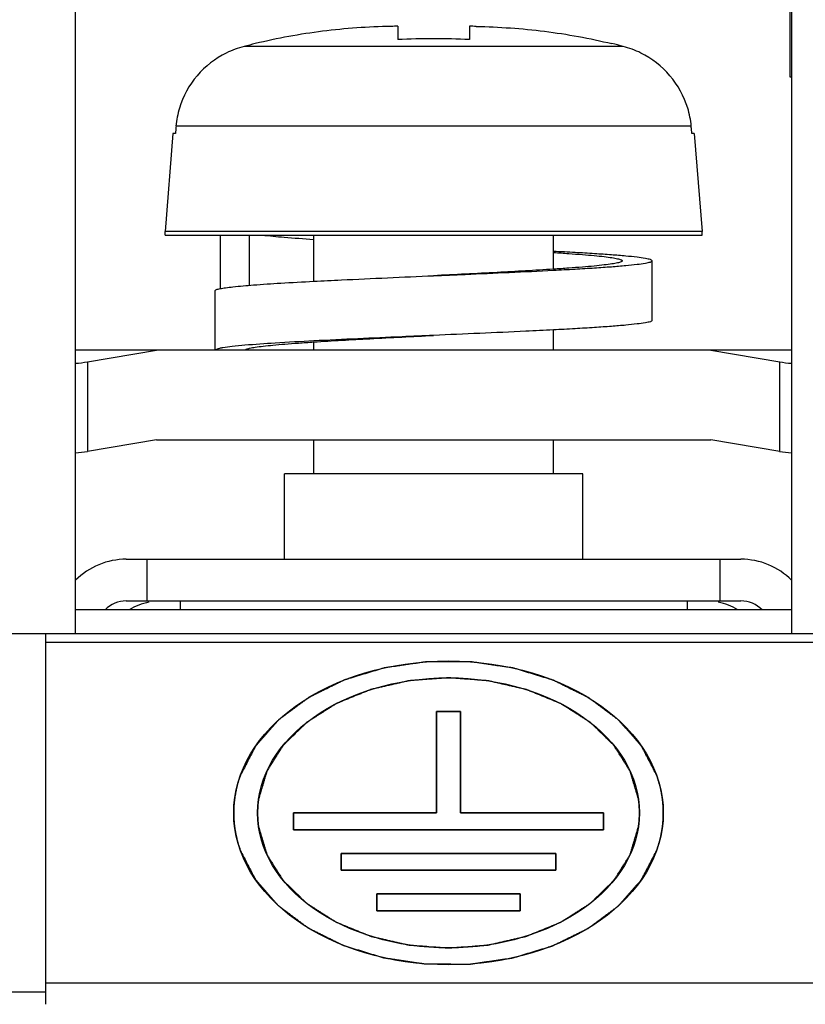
# Model space of a CAD drawing. Header units: millimetres. Extents: x 0 to 1105, y 0 to 772.
# Tile 11 of 58: x 104 to 117, y 344 to 361. Entities that reach past the tile are written whole.
import ezdxf

# ---------------------------------------------------------------- set-up
doc = ezdxf.new("R2010")
doc.units = ezdxf.units.MM
doc.header["$LTSCALE"] = 60.775
doc.layers.get('0').update_dxf_attribs({"linetype": 'CONTINUOUS'})
for name, color, linetype in [('03_ALL_AXES', 7, 'CONTINUOUS'), ('05_ALL_CURVES', 7, 'CONTINUOUS'), ('07_ALL_FEATURES', 7, 'CONTINUOUS')]:
    doc.layers.add(name, color=color, linetype=linetype)

msp = doc.modelspace()

# ---------------------------------------------------------------- linework, layer by layer
at = {"linetype": 'Continuous'}
for p, q in [((104.468, 350.673), (104.468, 365.351)), ((116.468, 365.287), (116.468, 350.673)), ((109.868, 360.852), (109.868, 360.629)), ((111.068, 360.852), (111.068, 360.629)), ((113.644, 360.514), (107.293, 360.514)), ((106.149, 359.157), (106.148, 359.137)), ((106.151, 359.178), (106.149, 359.157)), ((114.786, 359.178), (106.151, 359.178)), ((114.787, 359.157), (114.785, 359.178)), ((114.789, 359.137), (114.787, 359.157)), ((106.1, 359.054), (105.968, 357.413)), ((106.141, 359.054), (106.1, 359.054)), ((106.148, 359.137), (106.141, 359.054)), ((114.795, 359.054), (114.789, 359.137)), ((114.837, 359.054), (114.795, 359.054)), ((114.837, 359.054), (114.968, 357.413)), ((105.968, 357.354), (105.968, 357.413)), ((114.968, 357.413), (105.968, 357.413)), ((105.968, 357.354), (114.968, 357.354)), ((106.892, 357.354), (106.892, 356.456)), ((107.38, 356.513), (107.38, 357.354)), ((108.46, 356.58), (108.46, 357.354)), ((112.476, 356.782), (112.476, 357.354)), ((114.968, 357.354), (114.968, 357.413)), ((114.129, 355.923), (114.129, 356.923)), ((106.808, 355.423), (106.808, 356.423)), ((112.476, 355.423), (112.476, 355.765)), ((108.46, 355.423), (108.46, 355.563)), ((116.468, 355.423), (104.468, 355.423)), ((104.668, 355.23), (105.824, 355.423)), ((115.112, 355.423), (116.268, 355.23)), ((104.668, 355.23), (104.668, 353.73)), ((116.268, 353.73), (116.268, 355.23)), ((105.824, 353.923), (104.668, 353.73)), ((105.824, 353.923), (115.112, 353.923)), ((108.46, 353.354), (108.46, 353.923)), ((112.476, 353.354), (112.476, 353.923)), ((116.268, 353.73), (115.112, 353.923)), ((107.968, 351.923), (107.968, 353.354)), ((112.968, 353.354), (107.968, 353.354)), ((112.968, 351.923), (112.968, 353.354)), ((105.318, 351.923), (115.618, 351.923)), ((105.668, 351.223), (105.668, 351.923)), ((115.268, 351.923), (115.268, 351.223)), ((105.318, 351.223), (115.618, 351.223)), ((106.218, 351.223), (106.218, 351.073)), ((114.718, 351.223), (114.718, 351.073)), ((116.468, 351.073), (104.468, 351.073))]:
    msp.add_line(p, q, dxfattribs=at)
for centre, radius, start, end in [((110.08, 345.903), 14.951, 90.8099, 91.2445), ((110.857, 345.903), 14.951, 88.7555, 89.1901), ((110.468, 347.869), 12.774, 87.308, 92.6922), ((107.681, 359.008), 1.556, 104.4675, 116.1921), ((109.855, 350.784), 10.062, 103.6568, 104.7532), ((111.085, 350.796), 10.05, 75.2467, 76.3444), ((113.255, 359.008), 1.556, 63.8081, 75.5322), ((107.654, 359.045), 1.509, 163.1529, 174.93), ((113.283, 359.045), 1.509, 5.0702, 16.8475), ((104.295, 357.467), 2.268, 274.3788, 279.4709), ((116.641, 357.463), 2.264, 260.5245, 265.6259), ((104.295, 355.963), 2.264, 274.3741, 279.4756), ((116.641, 355.967), 2.268, 260.5291, 265.6212), ((105.318, 350.723), 1.2, 90, 135.109), ((115.618, 350.723), 1.2, 44.891, 90), ((105.318, 350.723), 0.5, 90, 135.536), ((115.618, 350.723), 0.5, 44.4639, 90), ((105.893, 350.223), 1, 101.2713, 121.6895), ((115.043, 350.223), 1, 58.3105, 78.7283)]:
    msp.add_arc(centre, radius, start, end, dxfattribs=at)
for points, knots in [([(109.755, 360.85), (109.563, 360.846), (109.18, 360.83), (108.418, 360.755), (107.851, 360.652), (107.479, 360.561)], [0, 0, 0, 0, 0.250051, 0.500098, 1, 1, 1, 1]), ([(111.182, 360.85), (111.564, 360.842), (112.33, 360.79), (113.085, 360.652), (113.457, 360.561)], [0, 0, 0, 0, 0.500013, 1, 1, 1, 1]), ([(106.994, 360.404), (106.81, 360.313), (106.473, 360.053), (106.269, 359.679), (106.21, 359.482)], [0, 0, 0, 0, 0.500039, 1, 1, 1, 1]), ([(114.727, 359.482), (114.667, 359.679), (114.463, 360.053), (114.127, 360.313), (113.942, 360.404)], [0, 0, 0, 0, 0.499962, 1, 1, 1, 1]), ([(107.595, 357.354), (107.717, 357.34), (108.005, 357.314), (108.293, 357.293), (108.458, 357.282)], [0, 0, 0, 0, 0.426765, 1, 1, 1, 1]), ([(114.129, 356.923), (114.129, 356.927), (114.118, 356.936), (114.097, 356.944), (114.061, 356.954), (113.988, 356.968), (113.862, 356.985), (113.673, 357.004), (113.435, 357.023), (113.152, 357.042), (112.828, 357.062), (112.599, 357.074), (112.478, 357.08)], [0, 0, 0, 0, 0.007252, 0.021162, 0.042911, 0.072701, 0.156232, 0.270837, 0.414878, 0.586206, 0.782237, 1, 1, 1, 1]), ([(112.478, 357.063), (112.563, 357.057), (112.725, 357.046), (112.953, 357.029), (113.15, 357.012), (113.315, 356.995), (113.446, 356.978), (113.54, 356.962), (113.597, 356.947), (113.622, 356.934), (113.629, 356.926), (113.629, 356.923)], [0, 0, 0, 0, 0.219981, 0.416467, 0.587096, 0.729857, 0.843113, 0.925654, 0.977001, 0.991435, 1, 1, 1, 1]), ([(112.476, 356.765), (112.597, 356.771), (112.827, 356.784), (113.151, 356.803), (113.435, 356.823), (113.673, 356.842), (113.862, 356.861), (113.988, 356.878), (114.061, 356.891), (114.097, 356.901), (114.118, 356.909), (114.129, 356.919), (114.129, 356.923)], [0, 0, 0, 0, 0.217747, 0.413774, 0.585106, 0.72915, 0.84376, 0.927297, 0.957089, 0.97884, 0.99275, 1, 1, 1, 1]), ([(113.629, 356.923), (113.629, 356.919), (113.622, 356.911), (113.597, 356.899), (113.54, 356.884), (113.446, 356.867), (113.315, 356.851), (113.15, 356.833), (112.952, 356.816), (112.724, 356.799), (112.563, 356.788), (112.477, 356.782)], [0, 0, 0, 0, 0.008563, 0.022996, 0.074343, 0.156888, 0.270149, 0.412911, 0.583543, 0.780026, 1, 1, 1, 1]), ([(108.46, 356.58), (108.614, 356.588), (109.284, 356.621), (109.953, 356.65), (110.468, 356.673)], [0, 0, 0, 0, 0.231027, 1, 1, 1, 1]), ([(112.477, 356.782), (112.163, 356.762), (111.494, 356.724), (110.824, 356.691), (110.468, 356.673)], [0, 0, 0, 0, 0.468897, 1, 1, 1, 1]), ([(110.468, 356.673), (110.645, 356.68), (111.314, 356.71), (111.984, 356.739), (112.476, 356.765)], [0, 0, 0, 0, 0.263668, 1, 1, 1, 1]), ([(106.889, 356.456), (106.919, 356.463), (106.991, 356.474), (107.177, 356.496), (107.486, 356.522), (107.938, 356.552), (108.275, 356.571), (108.46, 356.58)], [0, 0, 0, 0, 0.058844, 0.138443, 0.357017, 0.647824, 1, 1, 1, 1]), ([(106.808, 356.423), (106.808, 356.426), (106.815, 356.434), (106.842, 356.446), (106.868, 356.452), (106.889, 356.456)], [0, 0, 0, 0, 0.108701, 0.301518, 1, 1, 1, 1]), ([(114.129, 355.923), (114.129, 355.919), (114.118, 355.909), (114.097, 355.901), (114.061, 355.891), (113.988, 355.878), (113.862, 355.861), (113.673, 355.842), (113.435, 355.823), (113.151, 355.803), (112.827, 355.784), (112.597, 355.771), (112.477, 355.765)], [0, 0, 0, 0, 0.007251, 0.02116, 0.042911, 0.072702, 0.156238, 0.270847, 0.414891, 0.586222, 0.78225, 1, 1, 1, 1]), ([(112.477, 355.765), (112.322, 355.757), (111.653, 355.724), (110.983, 355.695), (110.468, 355.673)], [0, 0, 0, 0, 0.231027, 1, 1, 1, 1]), ([(108.46, 355.58), (108.244, 355.569), (107.859, 355.548), (107.474, 355.521), (107.305, 355.507)], [0, 0, 0, 0, 0.561015, 1, 1, 1, 1]), ([(107.308, 355.423), (107.308, 355.426), (107.314, 355.434), (107.34, 355.447), (107.396, 355.462), (107.491, 355.478), (107.621, 355.495), (107.787, 355.512), (107.984, 355.529), (108.212, 355.546), (108.374, 355.557), (108.459, 355.563)], [0, 0, 0, 0, 0.008563, 0.022996, 0.074343, 0.156889, 0.270149, 0.412911, 0.583543, 0.780026, 1, 1, 1, 1]), ([(108.459, 355.563), (108.773, 355.584), (109.443, 355.621), (110.112, 355.655), (110.468, 355.673)], [0, 0, 0, 0, 0.468897, 1, 1, 1, 1]), ([(110.468, 355.673), (110.292, 355.665), (109.622, 355.636), (108.953, 355.606), (108.46, 355.58)], [0, 0, 0, 0, 0.263668, 1, 1, 1, 1]), ([(107.305, 355.507), (107.234, 355.5), (107.11, 355.489), (106.967, 355.471), (106.884, 355.456), (106.844, 355.445), (106.82, 355.437), (106.808, 355.427), (106.808, 355.423)], [0, 0, 0, 0, 0.423404, 0.732503, 0.84273, 0.923094, 0.974168, 1, 1, 1, 1])]:
    msp.add_open_spline(points, degree=3, knots=knots, dxfattribs=at)
at = {"layer": '03_ALL_AXES', "linetype": 'Continuous'}
msp.add_line((103.968, 350.673), (102.968, 350.673), dxfattribs=at)
at = {"layer": '05_ALL_CURVES', "linetype": 'Continuous'}
for p, q in [((110.518, 347.673), (110.518, 349.37)), ((110.518, 349.37), (110.918, 349.37)), ((110.918, 349.37), (110.918, 347.673)), ((108.118, 347.39), (108.118, 347.673)), ((108.118, 347.673), (110.518, 347.673)), ((110.918, 347.673), (113.318, 347.673)), ((113.318, 347.673), (113.318, 347.39)), ((113.318, 347.39), (108.118, 347.39)), ((108.918, 346.711), (108.918, 346.994)), ((108.918, 346.994), (112.518, 346.994)), ((112.518, 346.994), (112.518, 346.711)), ((112.518, 346.711), (108.918, 346.711)), ((109.518, 346.032), (109.518, 346.315)), ((109.518, 346.315), (111.918, 346.315)), ((111.918, 346.315), (111.918, 346.032)), ((111.918, 346.032), (109.518, 346.032))]:
    msp.add_line(p, q, dxfattribs=at)
for points, knots in [([(114.205, 348.306), (114.188, 348.338), (114.154, 348.404), (114.112, 348.486), (114.077, 348.551), (114.052, 348.6), (114.026, 348.649), (114.005, 348.69), (113.988, 348.723), (113.978, 348.743), (113.969, 348.759), (113.964, 348.77), (113.959, 348.778), (113.956, 348.784), (113.954, 348.789), (113.95, 348.793), (113.947, 348.796), (113.943, 348.801), (113.936, 348.808), (113.928, 348.818), (113.919, 348.829), (113.906, 348.844), (113.889, 348.862), (113.863, 348.892), (113.831, 348.929), (113.792, 348.973), (113.753, 349.017), (113.714, 349.062), (113.675, 349.106), (113.643, 349.143), (113.62, 349.169), (113.607, 349.184), (113.597, 349.195), (113.588, 349.206), (113.58, 349.216), (113.574, 349.222), (113.571, 349.226), (113.566, 349.229), (113.561, 349.233), (113.553, 349.239), (113.542, 349.247), (113.525, 349.26), (113.504, 349.276), (113.479, 349.295), (113.445, 349.32), (113.402, 349.351), (113.352, 349.389), (113.301, 349.427), (113.25, 349.465), (113.199, 349.503), (113.157, 349.535), (113.127, 349.557), (113.111, 349.57), (113.098, 349.579), (113.087, 349.587), (113.08, 349.593), (113.076, 349.596), (113.073, 349.598), (113.071, 349.599), (113.068, 349.601), (113.064, 349.603), (113.055, 349.607), (113.043, 349.614), (113.027, 349.621), (113.007, 349.631), (112.982, 349.643), (112.952, 349.658), (112.911, 349.678), (112.861, 349.703), (112.78, 349.743), (112.7, 349.783), (112.629, 349.818), (112.589, 349.838), (112.558, 349.853), (112.528, 349.868), (112.505, 349.88), (112.49, 349.887), (112.484, 349.89), (112.479, 349.893), (112.475, 349.895), (112.471, 349.896), (112.465, 349.898), (112.458, 349.9), (112.447, 349.903), (112.433, 349.908), (112.416, 349.913), (112.393, 349.92), (112.354, 349.932), (112.297, 349.949), (112.229, 349.97), (112.139, 349.997), (112.048, 350.025), (111.969, 350.049), (111.924, 350.063), (111.89, 350.074), (111.862, 350.082), (111.839, 350.089), (111.825, 350.093), (111.814, 350.097), (111.807, 350.099), (111.801, 350.1), (111.795, 350.101), (111.784, 350.102), (111.769, 350.105), (111.745, 350.108), (111.715, 350.113), (111.667, 350.12), (111.606, 350.129), (111.534, 350.139), (111.462, 350.15), (111.389, 350.161), (111.317, 350.171), (111.257, 350.18), (111.209, 350.187), (111.178, 350.192), (111.154, 350.195), (111.136, 350.198), (111.121, 350.2), (111.109, 350.202), (111.102, 350.203), (111.096, 350.204), (111.089, 350.204), (111.078, 350.204), (111.056, 350.204), (111.025, 350.204), (110.987, 350.204), (110.937, 350.205), (110.875, 350.205), (110.8, 350.205), (110.724, 350.205), (110.649, 350.205), (110.574, 350.205), (110.511, 350.205), (110.461, 350.205), (110.424, 350.205), (110.392, 350.205), (110.371, 350.205), (110.36, 350.205), (110.353, 350.205), (110.347, 350.204), (110.34, 350.203), (110.328, 350.201), (110.313, 350.199), (110.295, 350.197), (110.27, 350.193), (110.24, 350.189), (110.192, 350.182), (110.132, 350.173), (110.059, 350.162), (109.987, 350.152), (109.914, 350.141), (109.842, 350.131), (109.782, 350.122), (109.733, 350.115), (109.703, 350.111), (109.679, 350.107), (109.664, 350.105), (109.654, 350.104), (109.648, 350.103), (109.641, 350.102), (109.634, 350.1), (109.623, 350.096), (109.609, 350.092), (109.586, 350.085), (109.558, 350.076), (109.524, 350.066), (109.479, 350.052), (109.4, 350.028), (109.309, 350.001), (109.218, 349.974), (109.15, 349.953), (109.094, 349.936), (109.054, 349.924), (109.032, 349.917), (109.015, 349.912), (109, 349.907), (108.989, 349.904), (108.982, 349.902), (108.976, 349.9), (108.972, 349.899), (108.969, 349.897), (108.963, 349.894), (108.957, 349.891), (108.942, 349.884), (108.919, 349.873), (108.889, 349.858), (108.858, 349.843), (108.818, 349.823), (108.747, 349.788), (108.666, 349.748), (108.585, 349.709), (108.535, 349.684), (108.494, 349.664), (108.464, 349.649), (108.439, 349.637), (108.419, 349.627), (108.403, 349.619), (108.391, 349.613), (108.382, 349.609), (108.377, 349.607), (108.375, 349.605), (108.373, 349.604), (108.37, 349.602), (108.366, 349.599), (108.359, 349.593), (108.348, 349.585), (108.335, 349.576), (108.318, 349.563), (108.288, 349.541), (108.246, 349.509), (108.195, 349.472), (108.144, 349.434), (108.093, 349.396), (108.042, 349.358), (108, 349.327), (107.966, 349.301), (107.94, 349.282), (107.919, 349.267), (107.902, 349.254), (107.891, 349.246), (107.883, 349.24), (107.878, 349.236), (107.873, 349.233), (107.87, 349.229), (107.864, 349.223), (107.856, 349.213), (107.846, 349.202), (107.837, 349.191), (107.824, 349.176), (107.801, 349.151), (107.768, 349.114), (107.729, 349.069), (107.69, 349.025), (107.651, 348.981), (107.612, 348.936), (107.579, 348.899), (107.553, 348.87), (107.536, 348.851), (107.523, 348.837), (107.514, 348.826), (107.505, 348.816), (107.499, 348.809), (107.495, 348.804), (107.492, 348.801), (107.488, 348.797), (107.486, 348.792), (107.482, 348.786), (107.478, 348.777), (107.472, 348.767), (107.464, 348.75), (107.453, 348.729), (107.436, 348.696), (107.414, 348.655), (107.388, 348.605), (107.362, 348.555), (107.327, 348.489), (107.283, 348.405), (107.249, 348.339), (107.231, 348.306)], [0, 0, 0, 0, 0.015625, 0.03125, 0.039062, 0.046875, 0.054688, 0.0625, 0.066406, 0.070312, 0.072266, 0.074219, 0.075195, 0.076172, 0.077148, 0.077637, 0.078125, 0.079102, 0.080078, 0.082031, 0.083984, 0.085938, 0.089844, 0.09375, 0.101562, 0.109375, 0.117188, 0.125, 0.132812, 0.140625, 0.144531, 0.146484, 0.148438, 0.150391, 0.152344, 0.15332, 0.153809, 0.154297, 0.155273, 0.15625, 0.158203, 0.160156, 0.164062, 0.167969, 0.171875, 0.179688, 0.1875, 0.195312, 0.203125, 0.210938, 0.21875, 0.222656, 0.224609, 0.226562, 0.228516, 0.229492, 0.22998, 0.230469, 0.230713, 0.230957, 0.231445, 0.232422, 0.234375, 0.236328, 0.238281, 0.242188, 0.246094, 0.25, 0.257812, 0.265625, 0.28125, 0.289062, 0.292969, 0.296875, 0.300781, 0.304688, 0.305664, 0.306641, 0.307129, 0.307617, 0.308105, 0.308594, 0.30957, 0.310547, 0.3125, 0.314453, 0.316406, 0.320312, 0.328125, 0.335938, 0.34375, 0.359375, 0.367188, 0.371094, 0.375, 0.378906, 0.380859, 0.382812, 0.383789, 0.384766, 0.385254, 0.385742, 0.386719, 0.388672, 0.390625, 0.394531, 0.398438, 0.40625, 0.414062, 0.421875, 0.429688, 0.4375, 0.445312, 0.449219, 0.453125, 0.455078, 0.457031, 0.458984, 0.459961, 0.460938, 0.461426, 0.461914, 0.462891, 0.464844, 0.46875, 0.472656, 0.476562, 0.484375, 0.492188, 0.5, 0.507812, 0.515625, 0.523438, 0.527344, 0.53125, 0.535156, 0.537109, 0.538086, 0.538574, 0.539062, 0.540039, 0.541016, 0.542969, 0.544922, 0.546875, 0.550781, 0.554688, 0.5625, 0.570312, 0.578125, 0.585938, 0.59375, 0.601562, 0.605469, 0.609375, 0.611328, 0.613281, 0.614258, 0.614746, 0.615234, 0.616211, 0.617188, 0.619141, 0.621094, 0.625, 0.628906, 0.632812, 0.640625, 0.65625, 0.664062, 0.671875, 0.679688, 0.683594, 0.685547, 0.6875, 0.689453, 0.69043, 0.691406, 0.691895, 0.692383, 0.692871, 0.693359, 0.694336, 0.695312, 0.699219, 0.703125, 0.707031, 0.710938, 0.71875, 0.734375, 0.742188, 0.75, 0.753906, 0.757812, 0.761719, 0.763672, 0.765625, 0.767578, 0.768555, 0.769043, 0.769287, 0.769531, 0.77002, 0.770508, 0.771484, 0.773438, 0.775391, 0.777344, 0.78125, 0.789062, 0.796875, 0.804688, 0.8125, 0.820312, 0.828125, 0.832031, 0.835938, 0.839844, 0.841797, 0.84375, 0.844727, 0.845703, 0.846191, 0.84668, 0.847656, 0.849609, 0.851562, 0.853516, 0.855469, 0.859375, 0.867188, 0.875, 0.882812, 0.890625, 0.898438, 0.90625, 0.910156, 0.914062, 0.916016, 0.917969, 0.919922, 0.920898, 0.921875, 0.922363, 0.922852, 0.923828, 0.924805, 0.925781, 0.927734, 0.929688, 0.933594, 0.9375, 0.945312, 0.953125, 0.960938, 0.96875, 0.984375, 1, 1, 1, 1]), ([(113.901, 347.908), (113.891, 347.942), (113.87, 348.009), (113.845, 348.094), (113.825, 348.161), (113.812, 348.203), (113.802, 348.237), (113.795, 348.262), (113.787, 348.288), (113.781, 348.309), (113.776, 348.326), (113.772, 348.338), (113.769, 348.349), (113.766, 348.357), (113.765, 348.363), (113.763, 348.367), (113.762, 348.371), (113.759, 348.376), (113.755, 348.382), (113.75, 348.39), (113.744, 348.4), (113.734, 348.415), (113.722, 348.435), (113.702, 348.467), (113.677, 348.506), (113.647, 348.553), (113.618, 348.6), (113.588, 348.648), (113.563, 348.687), (113.543, 348.719), (113.528, 348.742), (113.516, 348.762), (113.506, 348.778), (113.5, 348.788), (113.496, 348.795), (113.493, 348.798), (113.492, 348.801), (113.49, 348.803), (113.489, 348.805), (113.486, 348.808), (113.479, 348.814), (113.47, 348.823), (113.46, 348.833), (113.449, 348.843), (113.434, 348.857), (113.409, 348.882), (113.374, 348.917), (113.316, 348.973), (113.259, 349.028), (113.209, 349.077), (113.18, 349.105), (113.159, 349.126), (113.141, 349.144), (113.126, 349.158), (113.116, 349.168), (113.108, 349.176), (113.102, 349.181), (113.1, 349.184), (113.097, 349.186), (113.092, 349.189), (113.087, 349.193), (113.078, 349.199), (113.066, 349.206), (113.053, 349.214), (113.035, 349.226), (113.012, 349.24), (112.985, 349.258), (112.948, 349.281), (112.903, 349.31), (112.849, 349.344), (112.794, 349.379), (112.749, 349.408), (112.713, 349.431), (112.686, 349.448), (112.663, 349.463), (112.645, 349.474), (112.631, 349.483), (112.62, 349.49), (112.611, 349.496), (112.605, 349.499), (112.601, 349.502), (112.596, 349.505), (112.586, 349.508), (112.573, 349.514), (112.557, 349.52), (112.536, 349.529), (112.51, 349.54), (112.478, 349.553), (112.436, 349.57), (112.362, 349.6), (112.278, 349.635), (112.193, 349.669), (112.14, 349.691), (112.098, 349.708), (112.072, 349.719), (112.051, 349.727), (112.037, 349.733), (112.028, 349.737), (112.024, 349.738), (112.021, 349.74), (112.018, 349.74), (112.014, 349.741), (112.009, 349.742), (111.998, 349.745), (111.984, 349.748), (111.961, 349.753), (111.932, 349.76), (111.897, 349.768), (111.851, 349.779), (111.793, 349.792), (111.723, 349.808), (111.653, 349.824), (111.584, 349.84), (111.526, 349.853), (111.479, 349.864), (111.45, 349.871), (111.427, 349.876), (111.413, 349.879), (111.401, 349.882), (111.392, 349.884), (111.385, 349.886), (111.379, 349.886), (111.37, 349.887), (111.356, 349.888), (111.338, 349.889), (111.32, 349.891), (111.296, 349.892), (111.265, 349.895), (111.217, 349.898), (111.132, 349.905), (111.035, 349.912), (110.938, 349.919), (110.877, 349.924), (110.829, 349.927), (110.799, 349.93), (110.774, 349.931), (110.756, 349.933), (110.741, 349.934), (110.73, 349.935), (110.724, 349.935), (110.72, 349.936), (110.715, 349.935), (110.709, 349.935), (110.699, 349.934), (110.683, 349.933), (110.665, 349.931), (110.641, 349.93), (110.611, 349.927), (110.562, 349.924), (110.501, 349.919), (110.404, 349.912), (110.307, 349.905), (110.222, 349.899), (110.174, 349.895), (110.144, 349.893), (110.119, 349.891), (110.101, 349.89), (110.083, 349.888), (110.069, 349.887), (110.06, 349.887), (110.054, 349.886), (110.047, 349.884), (110.038, 349.883), (110.027, 349.88), (110.012, 349.877), (109.989, 349.871), (109.96, 349.865), (109.914, 349.854), (109.856, 349.841), (109.786, 349.825), (109.716, 349.809), (109.647, 349.793), (109.589, 349.779), (109.542, 349.769), (109.508, 349.761), (109.479, 349.754), (109.455, 349.749), (109.441, 349.745), (109.431, 349.743), (109.425, 349.742), (109.421, 349.741), (109.418, 349.74), (109.416, 349.739), (109.411, 349.737), (109.402, 349.734), (109.389, 349.728), (109.367, 349.72), (109.341, 349.709), (109.299, 349.692), (109.246, 349.67), (109.161, 349.636), (109.077, 349.601), (109.003, 349.571), (108.961, 349.554), (108.929, 349.541), (108.903, 349.53), (108.882, 349.521), (108.866, 349.515), (108.852, 349.51), (108.843, 349.506), (108.838, 349.504), (108.834, 349.501), (108.828, 349.497), (108.819, 349.491), (108.807, 349.484), (108.794, 349.476), (108.776, 349.464), (108.753, 349.45), (108.726, 349.432), (108.69, 349.409), (108.644, 349.38), (108.59, 349.346), (108.535, 349.311), (108.49, 349.282), (108.454, 349.259), (108.427, 349.242), (108.404, 349.228), (108.386, 349.216), (108.372, 349.207), (108.361, 349.2), (108.352, 349.194), (108.346, 349.191), (108.341, 349.188), (108.339, 349.185), (108.336, 349.183), (108.331, 349.178), (108.323, 349.17), (108.312, 349.159), (108.298, 349.145), (108.28, 349.128), (108.258, 349.107), (108.229, 349.079), (108.179, 349.03), (108.122, 348.974), (108.064, 348.919), (108.029, 348.884), (108.004, 348.859), (107.989, 348.845), (107.978, 348.835), (107.968, 348.824), (107.959, 348.816), (107.952, 348.81), (107.949, 348.807), (107.947, 348.805), (107.946, 348.803), (107.945, 348.8), (107.942, 348.796), (107.938, 348.79), (107.932, 348.78), (107.922, 348.764), (107.909, 348.744), (107.894, 348.721), (107.875, 348.689), (107.85, 348.65), (107.82, 348.603), (107.79, 348.555), (107.76, 348.508), (107.736, 348.469), (107.716, 348.437), (107.703, 348.417), (107.693, 348.402), (107.687, 348.392), (107.682, 348.384), (107.679, 348.378), (107.675, 348.373), (107.674, 348.369), (107.673, 348.365), (107.671, 348.359), (107.669, 348.351), (107.665, 348.34), (107.662, 348.327), (107.656, 348.31), (107.65, 348.289), (107.642, 348.263), (107.635, 348.238), (107.625, 348.204), (107.612, 348.161), (107.591, 348.093), (107.566, 348.007), (107.545, 347.939), (107.535, 347.905)], [0, 0, 0, 0, 0.015625, 0.03125, 0.039062, 0.046875, 0.050781, 0.054688, 0.058594, 0.0625, 0.064453, 0.066406, 0.068359, 0.069336, 0.070312, 0.070801, 0.071289, 0.072266, 0.073242, 0.074219, 0.076172, 0.078125, 0.082031, 0.085938, 0.09375, 0.101562, 0.109375, 0.117188, 0.125, 0.128906, 0.132812, 0.136719, 0.138672, 0.140625, 0.141602, 0.14209, 0.142578, 0.142822, 0.143066, 0.143555, 0.144531, 0.146484, 0.148438, 0.150391, 0.152344, 0.15625, 0.164062, 0.171875, 0.1875, 0.195312, 0.199219, 0.203125, 0.207031, 0.208984, 0.210938, 0.212891, 0.213379, 0.213867, 0.214355, 0.214844, 0.21582, 0.216797, 0.21875, 0.220703, 0.222656, 0.226562, 0.230469, 0.234375, 0.242188, 0.25, 0.257812, 0.265625, 0.269531, 0.273438, 0.277344, 0.279297, 0.28125, 0.283203, 0.28418, 0.285156, 0.285645, 0.286133, 0.287109, 0.289062, 0.291016, 0.292969, 0.296875, 0.300781, 0.304688, 0.3125, 0.328125, 0.335938, 0.34375, 0.347656, 0.351562, 0.353516, 0.355469, 0.356445, 0.356934, 0.357178, 0.357422, 0.35791, 0.358398, 0.359375, 0.361328, 0.363281, 0.367188, 0.371094, 0.375, 0.382812, 0.390625, 0.398438, 0.40625, 0.414062, 0.417969, 0.421875, 0.423828, 0.425781, 0.426758, 0.427734, 0.428711, 0.429199, 0.429688, 0.431641, 0.433594, 0.435547, 0.4375, 0.441406, 0.445312, 0.453125, 0.46875, 0.476562, 0.484375, 0.488281, 0.492188, 0.494141, 0.496094, 0.498047, 0.499023, 0.499512, 0.5, 0.500488, 0.500977, 0.501953, 0.503906, 0.505859, 0.507812, 0.511719, 0.515625, 0.523438, 0.53125, 0.546875, 0.554688, 0.558594, 0.5625, 0.564453, 0.566406, 0.568359, 0.570312, 0.570801, 0.571289, 0.572266, 0.573242, 0.574219, 0.576172, 0.578125, 0.582031, 0.585938, 0.59375, 0.601562, 0.609375, 0.617188, 0.625, 0.628906, 0.632812, 0.636719, 0.638672, 0.640625, 0.641602, 0.64209, 0.642578, 0.642822, 0.643066, 0.643555, 0.644531, 0.646484, 0.648438, 0.652344, 0.65625, 0.664062, 0.671875, 0.6875, 0.695312, 0.699219, 0.703125, 0.707031, 0.708984, 0.710938, 0.712891, 0.713867, 0.714355, 0.714844, 0.71582, 0.716797, 0.71875, 0.720703, 0.722656, 0.726562, 0.730469, 0.734375, 0.742188, 0.75, 0.757812, 0.765625, 0.769531, 0.773438, 0.777344, 0.779297, 0.78125, 0.783203, 0.78418, 0.785156, 0.785645, 0.786133, 0.786621, 0.787109, 0.789062, 0.791016, 0.792969, 0.796875, 0.800781, 0.804688, 0.8125, 0.828125, 0.835938, 0.84375, 0.847656, 0.849609, 0.851562, 0.853516, 0.855469, 0.856445, 0.856934, 0.857178, 0.857422, 0.85791, 0.858398, 0.859375, 0.861328, 0.863281, 0.867188, 0.871094, 0.875, 0.882812, 0.890625, 0.898438, 0.90625, 0.914062, 0.917969, 0.921875, 0.923828, 0.925781, 0.926758, 0.927734, 0.928711, 0.929199, 0.929688, 0.930664, 0.931641, 0.933594, 0.935547, 0.9375, 0.941406, 0.945312, 0.949219, 0.953125, 0.960938, 0.96875, 0.984375, 1, 1, 1, 1]), ([(107.231, 348.306), (107.226, 348.291), (107.22, 348.272), (107.212, 348.249), (107.207, 348.234), (107.201, 348.215), (107.194, 348.192), (107.187, 348.169), (107.181, 348.146), (107.175, 348.124), (107.17, 348.1), (107.164, 348.077), (107.159, 348.054), (107.155, 348.035), (107.152, 348.02), (107.15, 348.01), (107.149, 348.003), (107.147, 347.994), (107.145, 347.98), (107.141, 347.959), (107.139, 347.943), (107.137, 347.935)], [0, 0, 0, 0, 0.125, 0.15625, 0.1875, 0.25, 0.3125, 0.375, 0.4375, 0.5, 0.5625, 0.625, 0.6875, 0.75, 0.78125, 0.8125, 0.828125, 0.84375, 0.875, 0.9375, 1, 1, 1, 1]), ([(114.298, 347.939), (114.297, 347.946), (114.295, 347.959), (114.293, 347.974), (114.291, 347.984), (114.29, 347.988), (114.29, 347.991), (114.289, 347.995), (114.288, 348.002), (114.286, 348.011), (114.283, 348.027), (114.279, 348.046), (114.274, 348.069), (114.269, 348.092), (114.264, 348.115), (114.257, 348.138), (114.251, 348.161), (114.245, 348.184), (114.239, 348.203), (114.234, 348.218), (114.231, 348.228), (114.229, 348.234), (114.228, 348.238), (114.227, 348.243), (114.225, 348.248), (114.22, 348.261), (114.214, 348.28), (114.208, 348.297), (114.205, 348.306)], [0, 0, 0, 0, 0.0625, 0.125, 0.140625, 0.15625, 0.164062, 0.171875, 0.1875, 0.21875, 0.25, 0.3125, 0.375, 0.4375, 0.5, 0.5625, 0.625, 0.6875, 0.75, 0.78125, 0.8125, 0.828125, 0.835938, 0.84375, 0.859375, 0.875, 0.9375, 1, 1, 1, 1]), ([(107.137, 347.935), (107.137, 347.93), (107.135, 347.921), (107.134, 347.911), (107.133, 347.905), (107.133, 347.902), (107.133, 347.9), (107.132, 347.897), (107.132, 347.892), (107.131, 347.885), (107.13, 347.874), (107.128, 347.86), (107.126, 347.844), (107.125, 347.827), (107.123, 347.811), (107.122, 347.794), (107.121, 347.777), (107.12, 347.761), (107.12, 347.747), (107.119, 347.736), (107.119, 347.729), (107.119, 347.723), (107.119, 347.717), (107.119, 347.706), (107.118, 347.691), (107.118, 347.679), (107.118, 347.673)], [0, 0, 0, 0, 0.0625, 0.125, 0.140625, 0.15625, 0.164062, 0.171875, 0.1875, 0.21875, 0.25, 0.3125, 0.375, 0.4375, 0.5, 0.5625, 0.625, 0.6875, 0.75, 0.78125, 0.8125, 0.828125, 0.84375, 0.875, 0.9375, 1, 1, 1, 1]), ([(114.318, 347.673), (114.318, 347.684), (114.318, 347.7), (114.317, 347.723), (114.317, 347.739), (114.316, 347.756), (114.315, 347.773), (114.314, 347.789), (114.313, 347.806), (114.312, 347.823), (114.31, 347.839), (114.309, 347.856), (114.307, 347.872), (114.305, 347.889), (114.302, 347.911), (114.3, 347.928), (114.298, 347.939)], [0, 0, 0, 0, 0.125, 0.1875, 0.25, 0.3125, 0.375, 0.4375, 0.5, 0.5625, 0.625, 0.6875, 0.75, 0.8125, 0.875, 1, 1, 1, 1]), ([(107.535, 347.905), (107.535, 347.901), (107.533, 347.893), (107.532, 347.884), (107.531, 347.878), (107.531, 347.876), (107.531, 347.874), (107.531, 347.872), (107.53, 347.867), (107.529, 347.861), (107.528, 347.851), (107.527, 347.839), (107.525, 347.824), (107.524, 347.809), (107.523, 347.795), (107.522, 347.78), (107.521, 347.765), (107.52, 347.75), (107.52, 347.735), (107.519, 347.723), (107.519, 347.713), (107.519, 347.702), (107.518, 347.689), (107.518, 347.678), (107.518, 347.673)], [0, 0, 0, 0, 0.0625, 0.125, 0.140625, 0.15625, 0.164062, 0.171875, 0.1875, 0.21875, 0.25, 0.3125, 0.375, 0.4375, 0.5, 0.5625, 0.625, 0.6875, 0.75, 0.8125, 0.84375, 0.875, 0.9375, 1, 1, 1, 1]), ([(113.918, 347.673), (113.918, 347.677), (113.918, 347.685), (113.918, 347.693), (113.918, 347.699), (113.918, 347.702), (113.918, 347.704), (113.918, 347.706), (113.918, 347.71), (113.917, 347.717), (113.917, 347.727), (113.917, 347.739), (113.916, 347.754), (113.915, 347.768), (113.914, 347.783), (113.913, 347.798), (113.912, 347.813), (113.911, 347.828), (113.909, 347.84), (113.908, 347.85), (113.908, 347.856), (113.907, 347.861), (113.906, 347.866), (113.905, 347.876), (113.903, 347.891), (113.902, 347.902), (113.901, 347.908)], [0, 0, 0, 0, 0.0625, 0.125, 0.140625, 0.15625, 0.164062, 0.171875, 0.1875, 0.21875, 0.25, 0.3125, 0.375, 0.4375, 0.5, 0.5625, 0.625, 0.6875, 0.75, 0.78125, 0.8125, 0.828125, 0.84375, 0.875, 0.9375, 1, 1, 1, 1]), ([(107.118, 347.673), (107.118, 347.662), (107.118, 347.645), (107.119, 347.623), (107.12, 347.606), (107.12, 347.589), (107.121, 347.573), (107.122, 347.556), (107.123, 347.539), (107.125, 347.523), (107.126, 347.506), (107.127, 347.49), (107.129, 347.473), (107.131, 347.456), (107.134, 347.434), (107.136, 347.417), (107.138, 347.406)], [0, 0, 0, 0, 0.125, 0.1875, 0.25, 0.3125, 0.375, 0.4375, 0.5, 0.5625, 0.625, 0.6875, 0.75, 0.8125, 0.875, 1, 1, 1, 1]), ([(107.518, 347.673), (107.518, 347.669), (107.518, 347.661), (107.518, 347.652), (107.518, 347.646), (107.518, 347.644), (107.518, 347.642), (107.519, 347.639), (107.519, 347.635), (107.519, 347.629), (107.519, 347.619), (107.52, 347.607), (107.52, 347.592), (107.521, 347.577), (107.522, 347.562), (107.523, 347.547), (107.524, 347.533), (107.526, 347.518), (107.527, 347.505), (107.528, 347.496), (107.529, 347.489), (107.529, 347.485), (107.53, 347.479), (107.531, 347.469), (107.533, 347.455), (107.535, 347.443), (107.536, 347.437)], [0, 0, 0, 0, 0.0625, 0.125, 0.140625, 0.15625, 0.164062, 0.171875, 0.1875, 0.21875, 0.25, 0.3125, 0.375, 0.4375, 0.5, 0.5625, 0.625, 0.6875, 0.75, 0.78125, 0.8125, 0.828125, 0.84375, 0.875, 0.9375, 1, 1, 1, 1]), ([(113.901, 347.441), (113.902, 347.444), (113.903, 347.452), (113.904, 347.461), (113.905, 347.467), (113.905, 347.47), (113.905, 347.471), (113.906, 347.474), (113.906, 347.478), (113.907, 347.484), (113.908, 347.494), (113.91, 347.506), (113.911, 347.521), (113.912, 347.536), (113.914, 347.551), (113.914, 347.566), (113.915, 347.58), (113.916, 347.595), (113.917, 347.61), (113.917, 347.622), (113.918, 347.632), (113.918, 347.643), (113.918, 347.657), (113.918, 347.667), (113.918, 347.673)], [0, 0, 0, 0, 0.0625, 0.125, 0.140625, 0.15625, 0.164062, 0.171875, 0.1875, 0.21875, 0.25, 0.3125, 0.375, 0.4375, 0.5, 0.5625, 0.625, 0.6875, 0.75, 0.8125, 0.84375, 0.875, 0.9375, 1, 1, 1, 1]), ([(114.299, 347.411), (114.3, 347.415), (114.301, 347.424), (114.302, 347.434), (114.303, 347.441), (114.304, 347.443), (114.304, 347.446), (114.304, 347.448), (114.305, 347.453), (114.305, 347.46), (114.307, 347.471), (114.308, 347.485), (114.31, 347.502), (114.311, 347.518), (114.313, 347.535), (114.314, 347.551), (114.315, 347.568), (114.316, 347.585), (114.316, 347.599), (114.317, 347.61), (114.317, 347.617), (114.317, 347.622), (114.318, 347.628), (114.318, 347.639), (114.318, 347.654), (114.318, 347.667), (114.318, 347.673)], [0, 0, 0, 0, 0.0625, 0.125, 0.140625, 0.15625, 0.164062, 0.171875, 0.1875, 0.21875, 0.25, 0.3125, 0.375, 0.4375, 0.5, 0.5625, 0.625, 0.6875, 0.75, 0.78125, 0.8125, 0.828125, 0.84375, 0.875, 0.9375, 1, 1, 1, 1]), ([(107.536, 347.437), (107.546, 347.404), (107.566, 347.336), (107.591, 347.252), (107.611, 347.184), (107.624, 347.142), (107.634, 347.108), (107.642, 347.083), (107.649, 347.058), (107.656, 347.037), (107.661, 347.02), (107.665, 347.007), (107.668, 346.997), (107.67, 346.988), (107.672, 346.983), (107.673, 346.979), (107.674, 346.974), (107.678, 346.969), (107.681, 346.964), (107.686, 346.956), (107.692, 346.946), (107.702, 346.93), (107.715, 346.91), (107.734, 346.879), (107.759, 346.839), (107.789, 346.792), (107.819, 346.745), (107.848, 346.698), (107.873, 346.658), (107.893, 346.627), (107.908, 346.603), (107.92, 346.583), (107.93, 346.568), (107.936, 346.558), (107.941, 346.551), (107.943, 346.547), (107.945, 346.544), (107.946, 346.542), (107.948, 346.541), (107.951, 346.538), (107.957, 346.532), (107.966, 346.523), (107.977, 346.512), (107.988, 346.502), (108.002, 346.488), (108.027, 346.464), (108.063, 346.429), (108.12, 346.373), (108.177, 346.317), (108.228, 346.268), (108.256, 346.24), (108.278, 346.219), (108.296, 346.202), (108.31, 346.188), (108.321, 346.177), (108.329, 346.17), (108.334, 346.164), (108.337, 346.162), (108.339, 346.159), (108.344, 346.156), (108.35, 346.153), (108.359, 346.147), (108.37, 346.14), (108.384, 346.131), (108.402, 346.119), (108.424, 346.105), (108.452, 346.088), (108.488, 346.065), (108.533, 346.036), (108.588, 346.001), (108.642, 345.966), (108.687, 345.938), (108.723, 345.915), (108.751, 345.897), (108.773, 345.883), (108.791, 345.871), (108.805, 345.863), (108.816, 345.855), (108.825, 345.85), (108.831, 345.846), (108.835, 345.843), (108.841, 345.841), (108.85, 345.837), (108.863, 345.832), (108.879, 345.825), (108.9, 345.817), (108.926, 345.806), (108.958, 345.793), (109, 345.776), (109.074, 345.745), (109.159, 345.711), (109.243, 345.676), (109.296, 345.655), (109.338, 345.637), (109.365, 345.627), (109.386, 345.618), (109.399, 345.613), (109.408, 345.609), (109.413, 345.607), (109.415, 345.606), (109.418, 345.605), (109.422, 345.604), (109.428, 345.603), (109.438, 345.601), (109.452, 345.597), (109.476, 345.592), (109.505, 345.585), (109.539, 345.577), (109.586, 345.567), (109.644, 345.553), (109.713, 345.537), (109.783, 345.521), (109.853, 345.505), (109.91, 345.492), (109.957, 345.481), (109.986, 345.475), (110.009, 345.469), (110.024, 345.466), (110.035, 345.463), (110.044, 345.461), (110.051, 345.46), (110.057, 345.459), (110.066, 345.458), (110.08, 345.458), (110.098, 345.456), (110.116, 345.455), (110.141, 345.453), (110.171, 345.451), (110.219, 345.447), (110.304, 345.441), (110.401, 345.433), (110.498, 345.426), (110.559, 345.422), (110.607, 345.418), (110.638, 345.416), (110.662, 345.414), (110.68, 345.413), (110.695, 345.412), (110.706, 345.411), (110.712, 345.41), (110.717, 345.41), (110.721, 345.41), (110.727, 345.411), (110.738, 345.412), (110.753, 345.413), (110.771, 345.414), (110.795, 345.416), (110.826, 345.418), (110.874, 345.422), (110.935, 345.426), (111.032, 345.433), (111.129, 345.44), (111.214, 345.447), (111.262, 345.45), (111.293, 345.453), (111.317, 345.454), (111.335, 345.456), (111.353, 345.457), (111.367, 345.458), (111.376, 345.459), (111.382, 345.459), (111.389, 345.461), (111.398, 345.463), (111.41, 345.466), (111.424, 345.469), (111.447, 345.474), (111.476, 345.481), (111.523, 345.491), (111.581, 345.505), (111.65, 345.521), (111.72, 345.537), (111.79, 345.553), (111.848, 345.566), (111.894, 345.577), (111.929, 345.585), (111.958, 345.591), (111.981, 345.597), (111.996, 345.6), (112.006, 345.602), (112.011, 345.604), (112.015, 345.604), (112.018, 345.605), (112.021, 345.606), (112.025, 345.608), (112.035, 345.612), (112.048, 345.617), (112.069, 345.626), (112.095, 345.637), (112.138, 345.654), (112.19, 345.675), (112.275, 345.71), (112.359, 345.744), (112.433, 345.774), (112.476, 345.792), (112.507, 345.805), (112.534, 345.815), (112.555, 345.824), (112.571, 345.83), (112.584, 345.836), (112.593, 345.84), (112.598, 345.842), (112.603, 345.845), (112.609, 345.848), (112.618, 345.854), (112.629, 345.861), (112.642, 345.87), (112.661, 345.881), (112.683, 345.896), (112.71, 345.913), (112.747, 345.936), (112.792, 345.965), (112.846, 346), (112.901, 346.034), (112.946, 346.063), (112.982, 346.086), (113.01, 346.103), (113.032, 346.118), (113.05, 346.129), (113.064, 346.138), (113.075, 346.145), (113.085, 346.151), (113.09, 346.155), (113.095, 346.157), (113.097, 346.16), (113.1, 346.163), (113.106, 346.168), (113.114, 346.176), (113.124, 346.186), (113.139, 346.2), (113.157, 346.218), (113.178, 346.238), (113.207, 346.266), (113.257, 346.315), (113.314, 346.371), (113.372, 346.427), (113.408, 346.462), (113.433, 346.486), (113.447, 346.5), (113.458, 346.51), (113.469, 346.521), (113.478, 346.53), (113.484, 346.536), (113.487, 346.539), (113.489, 346.541), (113.49, 346.543), (113.492, 346.545), (113.494, 346.549), (113.498, 346.556), (113.505, 346.566), (113.515, 346.581), (113.527, 346.601), (113.542, 346.625), (113.562, 346.656), (113.587, 346.696), (113.616, 346.743), (113.646, 346.79), (113.676, 346.837), (113.701, 346.877), (113.721, 346.908), (113.733, 346.928), (113.743, 346.944), (113.749, 346.954), (113.754, 346.961), (113.758, 346.967), (113.761, 346.972), (113.762, 346.977), (113.764, 346.981), (113.765, 346.986), (113.768, 346.995), (113.771, 347.005), (113.775, 347.018), (113.78, 347.035), (113.786, 347.057), (113.794, 347.082), (113.802, 347.108), (113.812, 347.142), (113.825, 347.185), (113.845, 347.253), (113.871, 347.338), (113.891, 347.406), (113.901, 347.441)], [0, 0, 0, 0, 0.015625, 0.03125, 0.039062, 0.046875, 0.050781, 0.054688, 0.058594, 0.0625, 0.064453, 0.066406, 0.068359, 0.069336, 0.070312, 0.070801, 0.071289, 0.072266, 0.073242, 0.074219, 0.076172, 0.078125, 0.082031, 0.085938, 0.09375, 0.101562, 0.109375, 0.117188, 0.125, 0.128906, 0.132812, 0.136719, 0.138672, 0.140625, 0.141602, 0.14209, 0.142578, 0.142822, 0.143066, 0.143555, 0.144531, 0.146484, 0.148438, 0.150391, 0.152344, 0.15625, 0.164062, 0.171875, 0.1875, 0.195312, 0.199219, 0.203125, 0.207031, 0.208984, 0.210938, 0.212891, 0.213379, 0.213867, 0.214355, 0.214844, 0.21582, 0.216797, 0.21875, 0.220703, 0.222656, 0.226562, 0.230469, 0.234375, 0.242188, 0.25, 0.257812, 0.265625, 0.269531, 0.273438, 0.277344, 0.279297, 0.28125, 0.283203, 0.28418, 0.285156, 0.285645, 0.286133, 0.287109, 0.289062, 0.291016, 0.292969, 0.296875, 0.300781, 0.304688, 0.3125, 0.328125, 0.335938, 0.34375, 0.347656, 0.351562, 0.353516, 0.355469, 0.356445, 0.356934, 0.357178, 0.357422, 0.35791, 0.358398, 0.359375, 0.361328, 0.363281, 0.367188, 0.371094, 0.375, 0.382812, 0.390625, 0.398438, 0.40625, 0.414062, 0.417969, 0.421875, 0.423828, 0.425781, 0.426758, 0.427734, 0.428711, 0.429199, 0.429688, 0.431641, 0.433594, 0.435547, 0.4375, 0.441406, 0.445312, 0.453125, 0.46875, 0.476562, 0.484375, 0.488281, 0.492188, 0.494141, 0.496094, 0.498047, 0.499023, 0.499512, 0.5, 0.500488, 0.500977, 0.501953, 0.503906, 0.505859, 0.507812, 0.511719, 0.515625, 0.523438, 0.53125, 0.546875, 0.554688, 0.558594, 0.5625, 0.564453, 0.566406, 0.568359, 0.570312, 0.570801, 0.571289, 0.572266, 0.573242, 0.574219, 0.576172, 0.578125, 0.582031, 0.585938, 0.59375, 0.601562, 0.609375, 0.617188, 0.625, 0.628906, 0.632812, 0.636719, 0.638672, 0.640625, 0.641602, 0.64209, 0.642578, 0.642822, 0.643066, 0.643555, 0.644531, 0.646484, 0.648438, 0.652344, 0.65625, 0.664062, 0.671875, 0.6875, 0.695312, 0.699219, 0.703125, 0.707031, 0.708984, 0.710938, 0.712891, 0.713867, 0.714355, 0.714844, 0.71582, 0.716797, 0.71875, 0.720703, 0.722656, 0.726562, 0.730469, 0.734375, 0.742188, 0.75, 0.757812, 0.765625, 0.769531, 0.773438, 0.777344, 0.779297, 0.78125, 0.783203, 0.78418, 0.785156, 0.785645, 0.786133, 0.786621, 0.787109, 0.789062, 0.791016, 0.792969, 0.796875, 0.800781, 0.804688, 0.8125, 0.828125, 0.835938, 0.84375, 0.847656, 0.849609, 0.851562, 0.853516, 0.855469, 0.856445, 0.856934, 0.857178, 0.857422, 0.85791, 0.858398, 0.859375, 0.861328, 0.863281, 0.867188, 0.871094, 0.875, 0.882812, 0.890625, 0.898438, 0.90625, 0.914062, 0.917969, 0.921875, 0.923828, 0.925781, 0.926758, 0.927734, 0.928711, 0.929199, 0.929688, 0.930664, 0.931641, 0.933594, 0.935547, 0.9375, 0.941406, 0.945312, 0.949219, 0.953125, 0.960938, 0.96875, 0.984375, 1, 1, 1, 1]), ([(107.138, 347.406), (107.139, 347.4), (107.141, 347.386), (107.144, 347.371), (107.145, 347.361), (107.146, 347.357), (107.146, 347.354), (107.147, 347.35), (107.149, 347.344), (107.15, 347.334), (107.153, 347.319), (107.157, 347.299), (107.162, 347.276), (107.168, 347.253), (107.173, 347.23), (107.179, 347.207), (107.185, 347.184), (107.191, 347.161), (107.197, 347.142), (107.202, 347.127), (107.205, 347.118), (107.207, 347.111), (107.208, 347.107), (107.21, 347.103), (107.211, 347.098), (107.216, 347.085), (107.222, 347.065), (107.228, 347.048), (107.231, 347.04)], [0, 0, 0, 0, 0.0625, 0.125, 0.140625, 0.15625, 0.164062, 0.171875, 0.1875, 0.21875, 0.25, 0.3125, 0.375, 0.4375, 0.5, 0.5625, 0.625, 0.6875, 0.75, 0.78125, 0.8125, 0.828125, 0.835938, 0.84375, 0.859375, 0.875, 0.9375, 1, 1, 1, 1]), ([(114.205, 347.04), (114.21, 347.055), (114.217, 347.074), (114.225, 347.096), (114.229, 347.111), (114.235, 347.13), (114.242, 347.153), (114.249, 347.176), (114.255, 347.199), (114.262, 347.222), (114.267, 347.245), (114.272, 347.268), (114.277, 347.291), (114.281, 347.31), (114.284, 347.326), (114.286, 347.335), (114.288, 347.343), (114.289, 347.351), (114.292, 347.365), (114.295, 347.386), (114.298, 347.403), (114.299, 347.411)], [0, 0, 0, 0, 0.125, 0.15625, 0.1875, 0.25, 0.3125, 0.375, 0.4375, 0.5, 0.5625, 0.625, 0.6875, 0.75, 0.78125, 0.8125, 0.828125, 0.84375, 0.875, 0.9375, 1, 1, 1, 1]), ([(107.231, 347.04), (107.248, 347.007), (107.282, 346.942), (107.325, 346.86), (107.359, 346.794), (107.384, 346.745), (107.41, 346.696), (107.431, 346.655), (107.448, 346.623), (107.459, 346.602), (107.467, 346.586), (107.473, 346.576), (107.477, 346.568), (107.48, 346.562), (107.483, 346.556), (107.486, 346.553), (107.489, 346.549), (107.493, 346.544), (107.5, 346.537), (107.508, 346.528), (107.518, 346.517), (107.531, 346.502), (107.547, 346.483), (107.573, 346.454), (107.605, 346.417), (107.644, 346.372), (107.683, 346.328), (107.722, 346.283), (107.761, 346.239), (107.794, 346.202), (107.816, 346.176), (107.829, 346.161), (107.839, 346.15), (107.849, 346.139), (107.857, 346.13), (107.863, 346.123), (107.866, 346.12), (107.87, 346.117), (107.875, 346.113), (107.884, 346.106), (107.894, 346.098), (107.911, 346.086), (107.932, 346.07), (107.958, 346.051), (107.992, 346.026), (108.034, 345.994), (108.085, 345.956), (108.135, 345.918), (108.186, 345.88), (108.237, 345.842), (108.279, 345.81), (108.309, 345.788), (108.326, 345.776), (108.339, 345.766), (108.349, 345.758), (108.356, 345.753), (108.361, 345.75), (108.363, 345.748), (108.365, 345.746), (108.368, 345.745), (108.372, 345.742), (108.381, 345.738), (108.394, 345.732), (108.409, 345.724), (108.429, 345.714), (108.454, 345.702), (108.485, 345.687), (108.525, 345.667), (108.575, 345.642), (108.656, 345.602), (108.737, 345.562), (108.807, 345.527), (108.848, 345.507), (108.878, 345.492), (108.908, 345.477), (108.931, 345.466), (108.946, 345.458), (108.952, 345.455), (108.958, 345.453), (108.961, 345.451), (108.965, 345.45), (108.971, 345.448), (108.978, 345.446), (108.989, 345.442), (109.004, 345.438), (109.021, 345.433), (109.043, 345.426), (109.083, 345.414), (109.139, 345.396), (109.207, 345.376), (109.297, 345.348), (109.388, 345.32), (109.467, 345.296), (109.512, 345.282), (109.546, 345.272), (109.574, 345.263), (109.597, 345.256), (109.611, 345.252), (109.622, 345.249), (109.629, 345.246), (109.636, 345.245), (109.642, 345.244), (109.652, 345.243), (109.667, 345.241), (109.691, 345.237), (109.721, 345.233), (109.77, 345.226), (109.83, 345.217), (109.902, 345.206), (109.975, 345.195), (110.047, 345.185), (110.119, 345.174), (110.18, 345.165), (110.228, 345.158), (110.258, 345.153), (110.282, 345.15), (110.3, 345.147), (110.315, 345.145), (110.327, 345.143), (110.335, 345.142), (110.341, 345.141), (110.347, 345.141), (110.358, 345.141), (110.38, 345.141), (110.411, 345.141), (110.449, 345.141), (110.499, 345.141), (110.562, 345.141), (110.637, 345.141), (110.712, 345.141), (110.787, 345.141), (110.862, 345.14), (110.925, 345.14), (110.975, 345.14), (111.013, 345.14), (111.044, 345.14), (111.066, 345.14), (111.077, 345.14), (111.083, 345.14), (111.089, 345.141), (111.097, 345.142), (111.109, 345.144), (111.124, 345.146), (111.142, 345.149), (111.166, 345.152), (111.196, 345.157), (111.244, 345.164), (111.305, 345.172), (111.377, 345.183), (111.449, 345.193), (111.522, 345.204), (111.594, 345.214), (111.655, 345.223), (111.703, 345.23), (111.733, 345.235), (111.757, 345.238), (111.772, 345.24), (111.783, 345.242), (111.789, 345.243), (111.795, 345.243), (111.802, 345.246), (111.813, 345.249), (111.827, 345.254), (111.85, 345.26), (111.878, 345.269), (111.912, 345.279), (111.958, 345.293), (112.037, 345.317), (112.127, 345.344), (112.218, 345.372), (112.286, 345.392), (112.342, 345.41), (112.382, 345.422), (112.405, 345.428), (112.422, 345.434), (112.436, 345.438), (112.447, 345.441), (112.454, 345.443), (112.46, 345.445), (112.464, 345.446), (112.468, 345.448), (112.473, 345.451), (112.479, 345.454), (112.494, 345.461), (112.517, 345.473), (112.547, 345.488), (112.578, 345.502), (112.618, 345.522), (112.689, 345.557), (112.77, 345.597), (112.851, 345.637), (112.901, 345.662), (112.942, 345.681), (112.972, 345.696), (112.998, 345.709), (113.018, 345.719), (113.033, 345.726), (113.046, 345.732), (113.054, 345.737), (113.059, 345.739), (113.061, 345.74), (113.063, 345.742), (113.066, 345.744), (113.07, 345.747), (113.078, 345.752), (113.088, 345.76), (113.101, 345.77), (113.118, 345.782), (113.148, 345.804), (113.19, 345.836), (113.241, 345.874), (113.292, 345.912), (113.343, 345.949), (113.394, 345.987), (113.437, 346.019), (113.471, 346.044), (113.496, 346.063), (113.517, 346.079), (113.534, 346.091), (113.545, 346.099), (113.553, 346.106), (113.559, 346.11), (113.563, 346.113), (113.566, 346.116), (113.572, 346.123), (113.58, 346.132), (113.59, 346.143), (113.6, 346.154), (113.613, 346.169), (113.636, 346.195), (113.668, 346.232), (113.707, 346.276), (113.746, 346.32), (113.786, 346.365), (113.825, 346.409), (113.857, 346.446), (113.884, 346.476), (113.9, 346.494), (113.913, 346.509), (113.923, 346.52), (113.931, 346.529), (113.937, 346.536), (113.941, 346.541), (113.945, 346.545), (113.948, 346.548), (113.951, 346.554), (113.954, 346.56), (113.958, 346.568), (113.964, 346.579), (113.973, 346.595), (113.983, 346.616), (114.001, 346.649), (114.023, 346.691), (114.049, 346.741), (114.075, 346.79), (114.109, 346.857), (114.153, 346.94), (114.188, 347.006), (114.205, 347.04)], [0, 0, 0, 0, 0.015625, 0.03125, 0.039062, 0.046875, 0.054688, 0.0625, 0.066406, 0.070312, 0.072266, 0.074219, 0.075195, 0.076172, 0.077148, 0.077637, 0.078125, 0.079102, 0.080078, 0.082031, 0.083984, 0.085938, 0.089844, 0.09375, 0.101562, 0.109375, 0.117188, 0.125, 0.132812, 0.140625, 0.144531, 0.146484, 0.148438, 0.150391, 0.152344, 0.15332, 0.153809, 0.154297, 0.155273, 0.15625, 0.158203, 0.160156, 0.164062, 0.167969, 0.171875, 0.179688, 0.1875, 0.195312, 0.203125, 0.210938, 0.21875, 0.222656, 0.224609, 0.226562, 0.228516, 0.229492, 0.22998, 0.230469, 0.230713, 0.230957, 0.231445, 0.232422, 0.234375, 0.236328, 0.238281, 0.242188, 0.246094, 0.25, 0.257812, 0.265625, 0.28125, 0.289062, 0.292969, 0.296875, 0.300781, 0.304688, 0.305664, 0.306641, 0.307129, 0.307617, 0.308105, 0.308594, 0.30957, 0.310547, 0.3125, 0.314453, 0.316406, 0.320312, 0.328125, 0.335938, 0.34375, 0.359375, 0.367188, 0.371094, 0.375, 0.378906, 0.380859, 0.382812, 0.383789, 0.384766, 0.385254, 0.385742, 0.386719, 0.388672, 0.390625, 0.394531, 0.398438, 0.40625, 0.414062, 0.421875, 0.429688, 0.4375, 0.445312, 0.449219, 0.453125, 0.455078, 0.457031, 0.458984, 0.459961, 0.460938, 0.461426, 0.461914, 0.462891, 0.464844, 0.46875, 0.472656, 0.476562, 0.484375, 0.492188, 0.5, 0.507812, 0.515625, 0.523438, 0.527344, 0.53125, 0.535156, 0.537109, 0.538086, 0.538574, 0.539062, 0.540039, 0.541016, 0.542969, 0.544922, 0.546875, 0.550781, 0.554688, 0.5625, 0.570312, 0.578125, 0.585938, 0.59375, 0.601562, 0.605469, 0.609375, 0.611328, 0.613281, 0.614258, 0.614746, 0.615234, 0.616211, 0.617188, 0.619141, 0.621094, 0.625, 0.628906, 0.632812, 0.640625, 0.65625, 0.664062, 0.671875, 0.679688, 0.683594, 0.685547, 0.6875, 0.689453, 0.69043, 0.691406, 0.691895, 0.692383, 0.692871, 0.693359, 0.694336, 0.695312, 0.699219, 0.703125, 0.707031, 0.710938, 0.71875, 0.734375, 0.742188, 0.75, 0.753906, 0.757812, 0.761719, 0.763672, 0.765625, 0.767578, 0.768555, 0.769043, 0.769287, 0.769531, 0.77002, 0.770508, 0.771484, 0.773438, 0.775391, 0.777344, 0.78125, 0.789062, 0.796875, 0.804688, 0.8125, 0.820312, 0.828125, 0.832031, 0.835938, 0.839844, 0.841797, 0.84375, 0.844727, 0.845703, 0.846191, 0.84668, 0.847656, 0.849609, 0.851562, 0.853516, 0.855469, 0.859375, 0.867188, 0.875, 0.882812, 0.890625, 0.898438, 0.90625, 0.910156, 0.914062, 0.916016, 0.917969, 0.919922, 0.920898, 0.921875, 0.922363, 0.922852, 0.923828, 0.924805, 0.925781, 0.927734, 0.929688, 0.933594, 0.9375, 0.945312, 0.953125, 0.960938, 0.96875, 0.984375, 1, 1, 1, 1])]:
    msp.add_open_spline(points, degree=3, knots=knots, dxfattribs=at)
at = {"layer": '07_ALL_FEATURES', "linetype": 'Continuous'}
for p, q in [((116.443, 359.998), (116.443, 365.498)), ((116.468, 359.998), (116.443, 359.998)), ((103.968, 344.466), (103.968, 350.673)), ((118.648, 350.673), (103.968, 350.673)), ((118.646, 350.526), (103.968, 350.526)), ((110.518, 349.37), (110.518, 347.673)), ((110.918, 349.37), (110.518, 349.37)), ((110.918, 347.673), (110.918, 349.37)), ((108.118, 347.673), (108.118, 347.39)), ((110.518, 347.673), (108.118, 347.673)), ((113.318, 347.673), (110.918, 347.673)), ((113.318, 347.39), (113.318, 347.673)), ((108.118, 347.39), (113.318, 347.39)), ((108.918, 346.994), (108.918, 346.711)), ((112.518, 346.994), (108.918, 346.994)), ((112.518, 346.711), (112.518, 346.994)), ((108.918, 346.711), (112.518, 346.711)), ((109.518, 346.315), (109.518, 346.032)), ((111.918, 346.315), (109.518, 346.315)), ((111.918, 346.032), (111.918, 346.315)), ((109.518, 346.032), (111.918, 346.032)), ((118.546, 344.819), (103.968, 344.819)), ((102.968, 344.673), (103.968, 344.673))]:
    msp.add_line(p, q, dxfattribs=at)
for major_axis in [(3.6, 0), (3.2, 0)]:
    msp.add_ellipse((110.718, 347.673), major_axis=major_axis, ratio=0.707107, dxfattribs=at)

doc.saveas('drawing.dxf')
